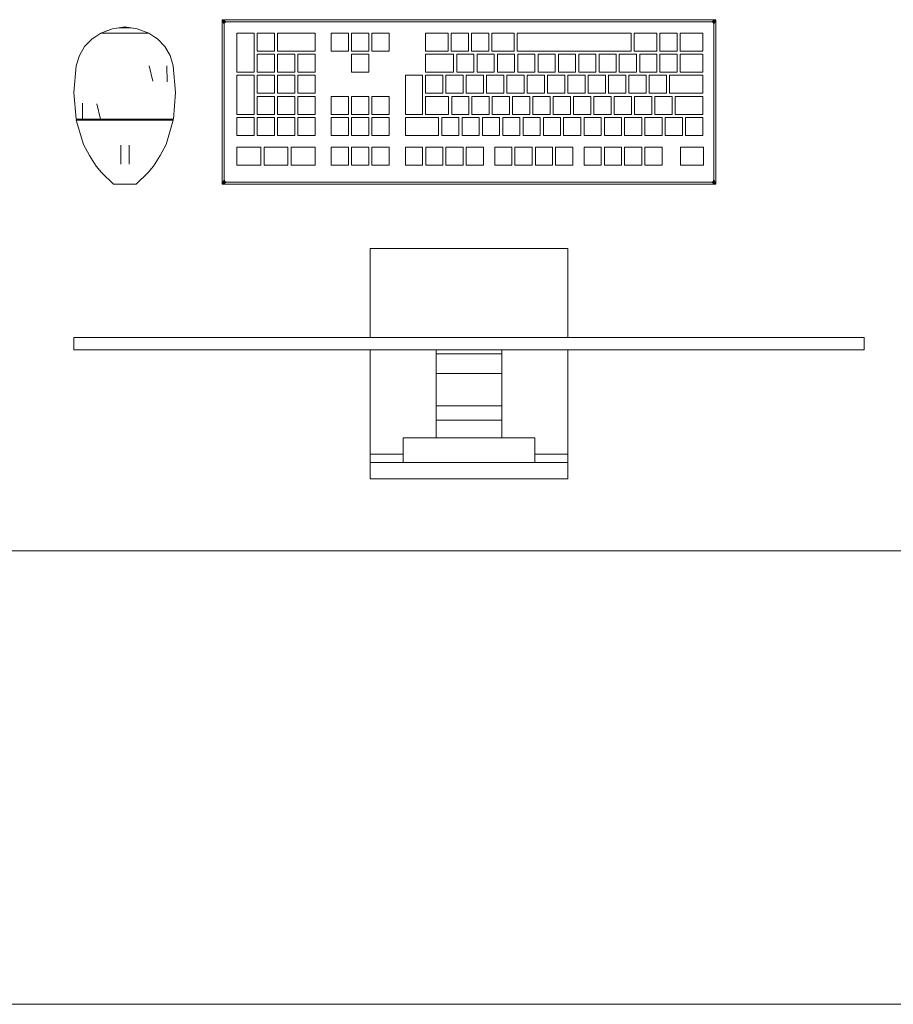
# Model space of a CAD drawing. Header units: millimetres. Extents: x 4480191 to 4481199, y -30324204 to -30323479.
# Tile 216 of 243: x 4480210.97 to 4480212.32, y -30323785.56 to -30323784.04. Entities that reach past the tile are written whole.
import ezdxf

# ---------------------------------------------------------------- set-up
doc = ezdxf.new("R2010")
doc.units = ezdxf.units.MM
doc.layers.add('IFC-Elemento construtivo genérico-Contorno', color=253, linetype='Continuous', lineweight=5)
doc.layers.add('IFC-Parede-Contorno', color=42, linetype='Continuous', lineweight=5)

msp = doc.modelspace()

# ---------------------------------------------------------------- linework, layer by layer
at = {"layer": 'IFC-Elemento construtivo genérico-Contorno', "color": 8, "lineweight": 5}
for p, q in [((4480211.2869, -30323784.0404), (4480211.2894, -30323784.0428)), ((4480211.2869, -30323784.0404), (4480212.0489, -30323784.0404)), ((4480211.2869, -30323784.2944), (4480211.2869, -30323784.0404)), ((4480211.2869, -30323784.0404), (4480211.2907, -30323784.0422)), ((4480211.2869, -30323784.0404), (4480211.2888, -30323784.0441)), ((4480211.2869, -30323784.0404), (4480211.2895, -30323784.0454)), ((4480211.2894, -30323784.0428), (4480211.291, -30323784.0445)), ((4480211.2907, -30323784.0422), (4480211.292, -30323784.0429)), ((4480211.292, -30323784.0429), (4480211.2933, -30323784.0435)), ((4480212.0426, -30323784.0435), (4480212.0452, -30323784.0422)), ((4480212.0426, -30323784.0435), (4480212.0439, -30323784.0429)), ((4480212.0439, -30323784.0429), (4480212.0489, -30323784.0404)), ((4480212.0448, -30323784.0445), (4480212.0465, -30323784.0428)), ((4480212.0452, -30323784.0422), (4480212.0489, -30323784.0404)), ((4480212.0458, -30323784.0467), (4480212.0489, -30323784.0404)), ((4480212.0465, -30323784.0428), (4480212.0489, -30323784.0404)), ((4480212.0471, -30323784.0441), (4480212.0489, -30323784.0404)), ((4480212.0489, -30323784.2944), (4480212.0489, -30323784.0404)), ((4480211.1, -30323784.0611), (4480211.1179, -30323784.0545)), ((4480211.1, -30323784.0611), (4480211.1089, -30323784.0578)), ((4480211.1089, -30323784.0578), (4480211.1179, -30323784.0545)), ((4480211.1179, -30323784.0545), (4480211.1368, -30323784.0513)), ((4480211.1179, -30323784.0545), (4480211.1275, -30323784.0529)), ((4480211.1275, -30323784.0529), (4480211.146, -30323784.0529)), ((4480211.1368, -30323784.0513), (4480211.1556, -30323784.0545)), ((4480211.146, -30323784.0529), (4480211.1556, -30323784.0545)), ((4480211.1556, -30323784.0545), (4480211.1736, -30323784.0611)), ((4480211.2888, -30323784.0441), (4480211.2901, -30323784.0467)), ((4480211.2895, -30323784.0454), (4480211.2901, -30323784.0467)), ((4480211.2901, -30323784.0467), (4480211.2907, -30323784.0452)), ((4480211.2901, -30323784.0467), (4480211.2905, -30323784.0459)), ((4480211.2901, -30323784.288), (4480211.2901, -30323784.0467)), ((4480211.2905, -30323784.0459), (4480211.2907, -30323784.0452)), ((4480211.2908, -30323784.0452), (4480211.291, -30323784.0445)), ((4480211.291, -30323784.0445), (4480211.2933, -30323784.0435)), ((4480211.291, -30323784.0445), (4480211.2925, -30323784.0439)), ((4480211.2925, -30323784.0439), (4480211.2929, -30323784.0437)), ((4480211.2929, -30323784.0437), (4480211.2933, -30323784.0435)), ((4480211.2933, -30323784.0435), (4480212.0426, -30323784.0435)), ((4480212.0426, -30323784.0435), (4480212.0441, -30323784.0442)), ((4480212.0426, -30323784.0435), (4480212.0434, -30323784.0439)), ((4480212.0426, -30323784.0435), (4480212.0448, -30323784.0445)), ((4480212.0434, -30323784.0439), (4480212.0441, -30323784.0442)), ((4480212.0441, -30323784.0442), (4480212.0448, -30323784.0445)), ((4480212.0448, -30323784.0445), (4480212.0458, -30323784.0467)), ((4480212.0448, -30323784.0445), (4480212.0456, -30323784.0463)), ((4480212.0456, -30323784.0463), (4480212.0458, -30323784.0467)), ((4480212.0458, -30323784.0467), (4480212.0461, -30323784.0461)), ((4480212.0458, -30323784.288), (4480212.0458, -30323784.0467)), ((4480212.0461, -30323784.0461), (4480212.0464, -30323784.0454)), ((4480212.0464, -30323784.0454), (4480212.0471, -30323784.0441)), ((4480211.0748, -30323784.0817), (4480211.0862, -30323784.0699)), ((4480211.0862, -30323784.0699), (4480211.0905, -30323784.0671)), ((4480211.0905, -30323784.0671), (4480211.1, -30323784.0611)), ((4480211.1, -30323784.0611), (4480211.1108, -30323784.0611)), ((4480211.1032, -30323784.0611), (4480211.1065, -30323784.0611)), ((4480211.1065, -30323784.0611), (4480211.1108, -30323784.0611)), ((4480211.1108, -30323784.0611), (4480211.1368, -30323784.0611)), ((4480211.1173, -30323784.0611), (4480211.1238, -30323784.0611)), ((4480211.1238, -30323784.0611), (4480211.1303, -30323784.0611)), ((4480211.1303, -30323784.0611), (4480211.1368, -30323784.0611)), ((4480211.1368, -30323784.0611), (4480211.1433, -30323784.0611)), ((4480211.1368, -30323784.0611), (4480211.1628, -30323784.0611)), ((4480211.1433, -30323784.0611), (4480211.1498, -30323784.0611)), ((4480211.1498, -30323784.0611), (4480211.1563, -30323784.0611)), ((4480211.1628, -30323784.0611), (4480211.1736, -30323784.0611)), ((4480211.1628, -30323784.0611), (4480211.1671, -30323784.0611)), ((4480211.1671, -30323784.0611), (4480211.1703, -30323784.0611)), ((4480211.1736, -30323784.0611), (4480211.1831, -30323784.0671)), ((4480211.1831, -30323784.0671), (4480211.1874, -30323784.0699)), ((4480211.1874, -30323784.0699), (4480211.1987, -30323784.0817)), ((4480211.3098, -30323784.1214), (4480211.3098, -30323784.061)), ((4480211.3098, -30323784.061), (4480211.3363, -30323784.061)), ((4480211.3363, -30323784.1214), (4480211.3363, -30323784.061)), ((4480211.3411, -30323784.0888), (4480211.3411, -30323784.061)), ((4480211.3411, -30323784.061), (4480211.3676, -30323784.061)), ((4480211.3676, -30323784.0888), (4480211.3676, -30323784.061)), ((4480211.3725, -30323784.0888), (4480211.3725, -30323784.061)), ((4480211.3725, -30323784.061), (4480211.4303, -30323784.061)), ((4480211.4303, -30323784.0888), (4480211.4303, -30323784.061)), ((4480211.4553, -30323784.061), (4480211.4819, -30323784.061)), ((4480211.4553, -30323784.0888), (4480211.4553, -30323784.061)), ((4480211.4819, -30323784.0888), (4480211.4819, -30323784.061)), ((4480211.4867, -30323784.061), (4480211.5132, -30323784.061)), ((4480211.4867, -30323784.0888), (4480211.4867, -30323784.061)), ((4480211.5132, -30323784.0888), (4480211.5132, -30323784.061)), ((4480211.518, -30323784.061), (4480211.5446, -30323784.061)), ((4480211.518, -30323784.0888), (4480211.518, -30323784.061)), ((4480211.5446, -30323784.0888), (4480211.5446, -30323784.061)), ((4480211.601, -30323784.0888), (4480211.601, -30323784.061)), ((4480211.601, -30323784.061), (4480211.6356, -30323784.061)), ((4480211.6356, -30323784.0888), (4480211.6356, -30323784.061)), ((4480211.6404, -30323784.0888), (4480211.6404, -30323784.061)), ((4480211.6404, -30323784.061), (4480211.6669, -30323784.061)), ((4480211.6669, -30323784.0888), (4480211.6669, -30323784.061)), ((4480211.6718, -30323784.0888), (4480211.6718, -30323784.061)), ((4480211.6718, -30323784.061), (4480211.6983, -30323784.061)), ((4480211.6983, -30323784.0888), (4480211.6983, -30323784.061)), ((4480211.7031, -30323784.0888), (4480211.7031, -30323784.061)), ((4480211.7031, -30323784.061), (4480211.7375, -30323784.061)), ((4480211.7375, -30323784.0888), (4480211.7375, -30323784.061)), ((4480211.7423, -30323784.0888), (4480211.7423, -30323784.061)), ((4480211.7423, -30323784.061), (4480211.9182, -30323784.061)), ((4480211.9182, -30323784.0888), (4480211.9182, -30323784.061)), ((4480211.923, -30323784.0888), (4480211.923, -30323784.061)), ((4480211.923, -30323784.061), (4480211.9578, -30323784.061)), ((4480211.9578, -30323784.0888), (4480211.9578, -30323784.061)), ((4480211.9626, -30323784.0888), (4480211.9626, -30323784.061)), ((4480211.9626, -30323784.061), (4480211.9891, -30323784.061)), ((4480211.9891, -30323784.0888), (4480211.9891, -30323784.061)), ((4480211.994, -30323784.0888), (4480211.994, -30323784.061)), ((4480211.994, -30323784.061), (4480212.0287, -30323784.061)), ((4480212.0287, -30323784.0888), (4480212.0287, -30323784.061)), ((4480211.0666, -30323784.0958), (4480211.0748, -30323784.0817)), ((4480211.1987, -30323784.0817), (4480211.207, -30323784.0958)), ((4480211.3411, -30323784.0888), (4480211.3676, -30323784.0888)), ((4480211.3725, -30323784.0888), (4480211.4303, -30323784.0888)), ((4480211.4553, -30323784.0888), (4480211.4819, -30323784.0888)), ((4480211.4867, -30323784.0888), (4480211.5132, -30323784.0888)), ((4480211.518, -30323784.0888), (4480211.5446, -30323784.0888)), ((4480211.601, -30323784.0888), (4480211.6356, -30323784.0888)), ((4480211.6404, -30323784.0888), (4480211.6669, -30323784.0888)), ((4480211.6718, -30323784.0888), (4480211.6983, -30323784.0888)), ((4480211.7031, -30323784.0888), (4480211.7375, -30323784.0888)), ((4480211.7423, -30323784.0888), (4480211.9182, -30323784.0888)), ((4480211.923, -30323784.0888), (4480211.9578, -30323784.0888)), ((4480211.9626, -30323784.0888), (4480211.9891, -30323784.0888)), ((4480211.994, -30323784.0888), (4480212.0287, -30323784.0888)), ((4480211.0619, -30323784.1114), (4480211.0666, -30323784.0958)), ((4480211.207, -30323784.0958), (4480211.2116, -30323784.1114)), ((4480211.3411, -30323784.1214), (4480211.3411, -30323784.0936)), ((4480211.3411, -30323784.0936), (4480211.3676, -30323784.0936)), ((4480211.3676, -30323784.1214), (4480211.3676, -30323784.0936)), ((4480211.3725, -30323784.1214), (4480211.3725, -30323784.0936)), ((4480211.3725, -30323784.0936), (4480211.399, -30323784.0936)), ((4480211.399, -30323784.1214), (4480211.399, -30323784.0936)), ((4480211.4038, -30323784.1214), (4480211.4038, -30323784.0936)), ((4480211.4038, -30323784.0936), (4480211.4303, -30323784.0936)), ((4480211.4303, -30323784.1214), (4480211.4303, -30323784.0936)), ((4480211.4867, -30323784.1214), (4480211.4867, -30323784.0936)), ((4480211.4867, -30323784.0936), (4480211.5132, -30323784.0936)), ((4480211.5132, -30323784.1214), (4480211.5132, -30323784.0936)), ((4480211.601, -30323784.1214), (4480211.601, -30323784.0936)), ((4480211.601, -30323784.0936), (4480211.6442, -30323784.0936)), ((4480211.6442, -30323784.1214), (4480211.6442, -30323784.0936)), ((4480211.6491, -30323784.1214), (4480211.6491, -30323784.0936)), ((4480211.6491, -30323784.0936), (4480211.6756, -30323784.0936)), ((4480211.6756, -30323784.1214), (4480211.6756, -30323784.0936)), ((4480211.6804, -30323784.1214), (4480211.6804, -30323784.0936)), ((4480211.6804, -30323784.0936), (4480211.7069, -30323784.0936)), ((4480211.7069, -30323784.1214), (4480211.7069, -30323784.0936)), ((4480211.7118, -30323784.1214), (4480211.7118, -30323784.0936)), ((4480211.7118, -30323784.0936), (4480211.7383, -30323784.0936)), ((4480211.7383, -30323784.1214), (4480211.7383, -30323784.0936)), ((4480211.7431, -30323784.1214), (4480211.7431, -30323784.0936)), ((4480211.7431, -30323784.0936), (4480211.7697, -30323784.0936)), ((4480211.7697, -30323784.1214), (4480211.7697, -30323784.0936)), ((4480211.7745, -30323784.1214), (4480211.7745, -30323784.0936)), ((4480211.7745, -30323784.0936), (4480211.801, -30323784.0936)), ((4480211.801, -30323784.1214), (4480211.801, -30323784.0936)), ((4480211.8058, -30323784.1214), (4480211.8058, -30323784.0936)), ((4480211.8058, -30323784.0936), (4480211.8324, -30323784.0936)), ((4480211.8324, -30323784.1214), (4480211.8324, -30323784.0936)), ((4480211.8372, -30323784.1214), (4480211.8372, -30323784.0936)), ((4480211.8372, -30323784.0936), (4480211.8637, -30323784.0936)), ((4480211.8637, -30323784.1214), (4480211.8637, -30323784.0936)), ((4480211.8686, -30323784.1214), (4480211.8686, -30323784.0936)), ((4480211.8686, -30323784.0936), (4480211.8951, -30323784.0936)), ((4480211.8951, -30323784.1214), (4480211.8951, -30323784.0936)), ((4480211.8999, -30323784.1214), (4480211.8999, -30323784.0936)), ((4480211.8999, -30323784.0936), (4480211.9264, -30323784.0936)), ((4480211.9264, -30323784.1214), (4480211.9264, -30323784.0936)), ((4480211.9313, -30323784.1214), (4480211.9313, -30323784.0936)), ((4480211.9313, -30323784.0936), (4480211.9578, -30323784.0936)), ((4480211.9578, -30323784.1214), (4480211.9578, -30323784.0936)), ((4480211.9626, -30323784.1214), (4480211.9626, -30323784.0936)), ((4480211.9626, -30323784.0936), (4480211.9891, -30323784.0936)), ((4480211.9891, -30323784.1214), (4480211.9891, -30323784.0936)), ((4480211.994, -30323784.1214), (4480211.994, -30323784.0936)), ((4480211.994, -30323784.0936), (4480212.0287, -30323784.0936)), ((4480212.0287, -30323784.1214), (4480212.0287, -30323784.0936)), ((4480211.0583, -30323784.1527), (4480211.0619, -30323784.1114)), ((4480211.1742, -30323784.1114), (4480211.1798, -30323784.1354)), ((4480211.2016, -30323784.1114), (4480211.202, -30323784.1364)), ((4480211.2116, -30323784.1114), (4480211.2152, -30323784.1527)), ((4480211.3098, -30323784.1214), (4480211.3363, -30323784.1214)), ((4480211.3098, -30323784.1865), (4480211.3098, -30323784.1262)), ((4480211.3098, -30323784.1262), (4480211.3363, -30323784.1262)), ((4480211.3363, -30323784.1865), (4480211.3363, -30323784.1262)), ((4480211.3411, -30323784.1214), (4480211.3676, -30323784.1214)), ((4480211.3411, -30323784.154), (4480211.3411, -30323784.1262)), ((4480211.3411, -30323784.1262), (4480211.3676, -30323784.1262)), ((4480211.3676, -30323784.154), (4480211.3676, -30323784.1262)), ((4480211.3725, -30323784.1214), (4480211.399, -30323784.1214)), ((4480211.3725, -30323784.154), (4480211.3725, -30323784.1262)), ((4480211.3725, -30323784.1262), (4480211.399, -30323784.1262)), ((4480211.399, -30323784.154), (4480211.399, -30323784.1262)), ((4480211.4038, -30323784.1214), (4480211.4303, -30323784.1214)), ((4480211.4038, -30323784.154), (4480211.4038, -30323784.1262)), ((4480211.4038, -30323784.1262), (4480211.4303, -30323784.1262)), ((4480211.4303, -30323784.154), (4480211.4303, -30323784.1262)), ((4480211.4867, -30323784.1214), (4480211.5132, -30323784.1214)), ((4480211.5697, -30323784.1865), (4480211.5697, -30323784.1262)), ((4480211.5697, -30323784.1262), (4480211.5962, -30323784.1262)), ((4480211.5962, -30323784.1865), (4480211.5962, -30323784.1262)), ((4480211.601, -30323784.1214), (4480211.6442, -30323784.1214)), ((4480211.601, -30323784.154), (4480211.601, -30323784.1262)), ((4480211.601, -30323784.1262), (4480211.6276, -30323784.1262)), ((4480211.6276, -30323784.154), (4480211.6276, -30323784.1262)), ((4480211.6324, -30323784.154), (4480211.6324, -30323784.1262)), ((4480211.6324, -30323784.1262), (4480211.6589, -30323784.1262)), ((4480211.6491, -30323784.1214), (4480211.6756, -30323784.1214)), ((4480211.6589, -30323784.154), (4480211.6589, -30323784.1262)), ((4480211.6638, -30323784.154), (4480211.6638, -30323784.1262)), ((4480211.6638, -30323784.1262), (4480211.6903, -30323784.1262)), ((4480211.6804, -30323784.1214), (4480211.7069, -30323784.1214)), ((4480211.6903, -30323784.154), (4480211.6903, -30323784.1262)), ((4480211.6951, -30323784.154), (4480211.6951, -30323784.1262)), ((4480211.6951, -30323784.1262), (4480211.7216, -30323784.1262)), ((4480211.7118, -30323784.1214), (4480211.7383, -30323784.1214)), ((4480211.7216, -30323784.154), (4480211.7216, -30323784.1262)), ((4480211.7265, -30323784.154), (4480211.7265, -30323784.1262)), ((4480211.7265, -30323784.1262), (4480211.753, -30323784.1262)), ((4480211.7431, -30323784.1214), (4480211.7697, -30323784.1214)), ((4480211.753, -30323784.154), (4480211.753, -30323784.1262)), ((4480211.7578, -30323784.154), (4480211.7578, -30323784.1262)), ((4480211.7578, -30323784.1262), (4480211.7843, -30323784.1262)), ((4480211.7745, -30323784.1214), (4480211.801, -30323784.1214)), ((4480211.7843, -30323784.154), (4480211.7843, -30323784.1262)), ((4480211.7892, -30323784.154), (4480211.7892, -30323784.1262)), ((4480211.7892, -30323784.1262), (4480211.8157, -30323784.1262)), ((4480211.8058, -30323784.1214), (4480211.8324, -30323784.1214)), ((4480211.8157, -30323784.154), (4480211.8157, -30323784.1262)), ((4480211.8205, -30323784.154), (4480211.8205, -30323784.1262)), ((4480211.8205, -30323784.1262), (4480211.847, -30323784.1262)), ((4480211.8372, -30323784.1214), (4480211.8637, -30323784.1214)), ((4480211.847, -30323784.154), (4480211.847, -30323784.1262)), ((4480211.8519, -30323784.154), (4480211.8519, -30323784.1262)), ((4480211.8519, -30323784.1262), (4480211.8784, -30323784.1262)), ((4480211.8686, -30323784.1214), (4480211.8951, -30323784.1214)), ((4480211.8784, -30323784.154), (4480211.8784, -30323784.1262)), ((4480211.8832, -30323784.154), (4480211.8832, -30323784.1262)), ((4480211.8832, -30323784.1262), (4480211.9098, -30323784.1262)), ((4480211.8999, -30323784.1214), (4480211.9264, -30323784.1214)), ((4480211.9098, -30323784.154), (4480211.9098, -30323784.1262)), ((4480211.9146, -30323784.154), (4480211.9146, -30323784.1262)), ((4480211.9146, -30323784.1262), (4480211.9411, -30323784.1262)), ((4480211.9313, -30323784.1214), (4480211.9578, -30323784.1214)), ((4480211.9411, -30323784.154), (4480211.9411, -30323784.1262)), ((4480211.9459, -30323784.154), (4480211.9459, -30323784.1262)), ((4480211.9459, -30323784.1262), (4480211.9725, -30323784.1262)), ((4480211.9626, -30323784.1214), (4480211.9891, -30323784.1214)), ((4480211.9725, -30323784.154), (4480211.9725, -30323784.1262)), ((4480211.9773, -30323784.154), (4480211.9773, -30323784.1262)), ((4480211.9773, -30323784.1262), (4480212.0287, -30323784.1262)), ((4480211.994, -30323784.1214), (4480212.0287, -30323784.1214)), ((4480212.0287, -30323784.154), (4480212.0287, -30323784.1262)), ((4480211.0583, -30323784.1527), (4480211.0617, -30323784.1941)), ((4480211.2119, -30323784.1941), (4480211.2152, -30323784.1527)), ((4480211.3411, -30323784.154), (4480211.3676, -30323784.154)), ((4480211.3411, -30323784.1865), (4480211.3411, -30323784.1588)), ((4480211.3411, -30323784.1588), (4480211.3676, -30323784.1588)), ((4480211.3676, -30323784.1865), (4480211.3676, -30323784.1588)), ((4480211.3725, -30323784.154), (4480211.399, -30323784.154)), ((4480211.3725, -30323784.1865), (4480211.3725, -30323784.1588)), ((4480211.3725, -30323784.1588), (4480211.399, -30323784.1588)), ((4480211.399, -30323784.1865), (4480211.399, -30323784.1588)), ((4480211.4038, -30323784.154), (4480211.4303, -30323784.154)), ((4480211.4038, -30323784.1865), (4480211.4038, -30323784.1588)), ((4480211.4038, -30323784.1588), (4480211.4303, -30323784.1588)), ((4480211.4303, -30323784.1865), (4480211.4303, -30323784.1588)), ((4480211.4553, -30323784.1588), (4480211.4819, -30323784.1588)), ((4480211.4553, -30323784.1865), (4480211.4553, -30323784.1588)), ((4480211.4819, -30323784.1865), (4480211.4819, -30323784.1588)), ((4480211.4867, -30323784.1588), (4480211.5132, -30323784.1588)), ((4480211.4867, -30323784.1865), (4480211.4867, -30323784.1588)), ((4480211.5132, -30323784.1865), (4480211.5132, -30323784.1588)), ((4480211.518, -30323784.1588), (4480211.5446, -30323784.1588)), ((4480211.518, -30323784.1865), (4480211.518, -30323784.1588)), ((4480211.5446, -30323784.1865), (4480211.5446, -30323784.1588)), ((4480211.601, -30323784.154), (4480211.6276, -30323784.154)), ((4480211.601, -30323784.1865), (4480211.601, -30323784.1588)), ((4480211.601, -30323784.1588), (4480211.6363, -30323784.1588)), ((4480211.6324, -30323784.154), (4480211.6589, -30323784.154)), ((4480211.6363, -30323784.1865), (4480211.6363, -30323784.1588)), ((4480211.6412, -30323784.1865), (4480211.6412, -30323784.1588)), ((4480211.6412, -30323784.1588), (4480211.6677, -30323784.1588)), ((4480211.6638, -30323784.154), (4480211.6903, -30323784.154)), ((4480211.6677, -30323784.1865), (4480211.6677, -30323784.1588)), ((4480211.6725, -30323784.1865), (4480211.6725, -30323784.1588)), ((4480211.6725, -30323784.1588), (4480211.699, -30323784.1588)), ((4480211.6951, -30323784.154), (4480211.7216, -30323784.154)), ((4480211.699, -30323784.1865), (4480211.699, -30323784.1588)), ((4480211.7039, -30323784.1865), (4480211.7039, -30323784.1588)), ((4480211.7039, -30323784.1588), (4480211.7304, -30323784.1588)), ((4480211.7265, -30323784.154), (4480211.753, -30323784.154)), ((4480211.7304, -30323784.1865), (4480211.7304, -30323784.1588)), ((4480211.7352, -30323784.1865), (4480211.7352, -30323784.1588)), ((4480211.7352, -30323784.1588), (4480211.7618, -30323784.1588)), ((4480211.7578, -30323784.154), (4480211.7843, -30323784.154)), ((4480211.7618, -30323784.1865), (4480211.7618, -30323784.1588)), ((4480211.7666, -30323784.1865), (4480211.7666, -30323784.1588)), ((4480211.7666, -30323784.1588), (4480211.7931, -30323784.1588)), ((4480211.7892, -30323784.154), (4480211.8157, -30323784.154)), ((4480211.7931, -30323784.1865), (4480211.7931, -30323784.1588)), ((4480211.7979, -30323784.1865), (4480211.7979, -30323784.1588)), ((4480211.7979, -30323784.1588), (4480211.8245, -30323784.1588)), ((4480211.8205, -30323784.154), (4480211.847, -30323784.154)), ((4480211.8245, -30323784.1865), (4480211.8245, -30323784.1588)), ((4480211.8293, -30323784.1865), (4480211.8293, -30323784.1588)), ((4480211.8293, -30323784.1588), (4480211.8558, -30323784.1588)), ((4480211.8519, -30323784.154), (4480211.8784, -30323784.154)), ((4480211.8558, -30323784.1865), (4480211.8558, -30323784.1588)), ((4480211.8606, -30323784.1865), (4480211.8606, -30323784.1588)), ((4480211.8606, -30323784.1588), (4480211.8872, -30323784.1588)), ((4480211.8832, -30323784.154), (4480211.9098, -30323784.154)), ((4480211.8872, -30323784.1865), (4480211.8872, -30323784.1588)), ((4480211.892, -30323784.1865), (4480211.892, -30323784.1588)), ((4480211.892, -30323784.1588), (4480211.9185, -30323784.1588)), ((4480211.9146, -30323784.154), (4480211.9411, -30323784.154)), ((4480211.9185, -30323784.1865), (4480211.9185, -30323784.1588)), ((4480211.9234, -30323784.1865), (4480211.9234, -30323784.1588)), ((4480211.9234, -30323784.1588), (4480211.9499, -30323784.1588)), ((4480211.9459, -30323784.154), (4480211.9725, -30323784.154)), ((4480211.9499, -30323784.1865), (4480211.9499, -30323784.1588)), ((4480211.9547, -30323784.1865), (4480211.9547, -30323784.1588)), ((4480211.9547, -30323784.1588), (4480211.9812, -30323784.1588)), ((4480211.9773, -30323784.154), (4480212.0287, -30323784.154)), ((4480211.9812, -30323784.1865), (4480211.9812, -30323784.1588)), ((4480211.9861, -30323784.1865), (4480211.9861, -30323784.1588)), ((4480211.9861, -30323784.1588), (4480212.0287, -30323784.1588)), ((4480212.0287, -30323784.1865), (4480212.0287, -30323784.1588)), ((4480211.0715, -30323784.1691), (4480211.0717, -30323784.1941)), ((4480211.0937, -30323784.17), (4480211.0992, -30323784.1941)), ((4480211.0617, -30323784.1941), (4480211.0667, -30323784.1941)), ((4480211.0636, -30323784.1957), (4480211.0636, -30323784.1941)), ((4480211.0667, -30323784.1941), (4480211.0717, -30323784.1941)), ((4480211.0717, -30323784.1941), (4480211.0855, -30323784.1941)), ((4480211.0734, -30323784.1957), (4480211.0734, -30323784.1941)), ((4480211.0855, -30323784.1941), (4480211.0992, -30323784.1941)), ((4480211.0992, -30323784.1941), (4480211.118, -30323784.1941)), ((4480211.118, -30323784.1941), (4480211.1368, -30323784.1941)), ((4480211.1368, -30323784.1957), (4480211.1368, -30323784.1941)), ((4480211.1368, -30323784.1941), (4480211.1556, -30323784.1941)), ((4480211.1556, -30323784.1941), (4480211.1744, -30323784.1941)), ((4480211.1744, -30323784.1941), (4480211.1881, -30323784.1941)), ((4480211.1881, -30323784.1941), (4480211.2019, -30323784.1941)), ((4480211.2019, -30323784.1941), (4480211.2069, -30323784.1941)), ((4480211.2069, -30323784.1941), (4480211.2119, -30323784.1941)), ((4480211.21, -30323784.1957), (4480211.21, -30323784.1941)), ((4480211.3098, -30323784.1865), (4480211.3363, -30323784.1865)), ((4480211.3098, -30323784.1914), (4480211.3363, -30323784.1914)), ((4480211.3098, -30323784.2191), (4480211.3098, -30323784.1914)), ((4480211.3363, -30323784.2191), (4480211.3363, -30323784.1914)), ((4480211.3411, -30323784.1865), (4480211.3676, -30323784.1865)), ((4480211.3411, -30323784.2191), (4480211.3411, -30323784.1914)), ((4480211.3411, -30323784.1914), (4480211.3676, -30323784.1914)), ((4480211.3676, -30323784.2191), (4480211.3676, -30323784.1914)), ((4480211.3725, -30323784.1865), (4480211.399, -30323784.1865)), ((4480211.3725, -30323784.2191), (4480211.3725, -30323784.1914)), ((4480211.3725, -30323784.1914), (4480211.399, -30323784.1914)), ((4480211.399, -30323784.2191), (4480211.399, -30323784.1914)), ((4480211.4038, -30323784.1865), (4480211.4303, -30323784.1865)), ((4480211.4038, -30323784.2191), (4480211.4038, -30323784.1914)), ((4480211.4038, -30323784.1914), (4480211.4303, -30323784.1914)), ((4480211.4303, -30323784.2191), (4480211.4303, -30323784.1914)), ((4480211.4553, -30323784.1865), (4480211.4819, -30323784.1865)), ((4480211.4553, -30323784.2191), (4480211.4553, -30323784.1914)), ((4480211.4553, -30323784.1914), (4480211.4819, -30323784.1914)), ((4480211.4819, -30323784.2191), (4480211.4819, -30323784.1914)), ((4480211.4867, -30323784.1865), (4480211.5132, -30323784.1865)), ((4480211.4867, -30323784.2191), (4480211.4867, -30323784.1914)), ((4480211.4867, -30323784.1914), (4480211.5132, -30323784.1914)), ((4480211.5132, -30323784.2191), (4480211.5132, -30323784.1914)), ((4480211.518, -30323784.1865), (4480211.5446, -30323784.1865)), ((4480211.518, -30323784.2191), (4480211.518, -30323784.1914)), ((4480211.518, -30323784.1914), (4480211.5446, -30323784.1914)), ((4480211.5446, -30323784.2191), (4480211.5446, -30323784.1914)), ((4480211.5697, -30323784.1865), (4480211.5962, -30323784.1865)), ((4480211.5697, -30323784.2191), (4480211.5697, -30323784.1914)), ((4480211.5697, -30323784.1914), (4480211.6211, -30323784.1914)), ((4480211.601, -30323784.1865), (4480211.6363, -30323784.1865)), ((4480211.6211, -30323784.2191), (4480211.6211, -30323784.1914)), ((4480211.6259, -30323784.2191), (4480211.6259, -30323784.1914)), ((4480211.6259, -30323784.1914), (4480211.6524, -30323784.1914)), ((4480211.6412, -30323784.1865), (4480211.6677, -30323784.1865)), ((4480211.6524, -30323784.2191), (4480211.6524, -30323784.1914)), ((4480211.6573, -30323784.2191), (4480211.6573, -30323784.1914)), ((4480211.6573, -30323784.1914), (4480211.6838, -30323784.1914)), ((4480211.6725, -30323784.1865), (4480211.699, -30323784.1865)), ((4480211.6838, -30323784.2191), (4480211.6838, -30323784.1914)), ((4480211.6886, -30323784.2191), (4480211.6886, -30323784.1914)), ((4480211.6886, -30323784.1914), (4480211.7151, -30323784.1914)), ((4480211.7039, -30323784.1865), (4480211.7304, -30323784.1865)), ((4480211.7151, -30323784.2191), (4480211.7151, -30323784.1914)), ((4480211.72, -30323784.2191), (4480211.72, -30323784.1914)), ((4480211.72, -30323784.1914), (4480211.7465, -30323784.1914)), ((4480211.7352, -30323784.1865), (4480211.7618, -30323784.1865)), ((4480211.7465, -30323784.2191), (4480211.7465, -30323784.1914)), ((4480211.7513, -30323784.2191), (4480211.7513, -30323784.1914)), ((4480211.7513, -30323784.1914), (4480211.7779, -30323784.1914)), ((4480211.7666, -30323784.1865), (4480211.7931, -30323784.1865)), ((4480211.7779, -30323784.2191), (4480211.7779, -30323784.1914)), ((4480211.7827, -30323784.2191), (4480211.7827, -30323784.1914)), ((4480211.7827, -30323784.1914), (4480211.8092, -30323784.1914)), ((4480211.7979, -30323784.1865), (4480211.8245, -30323784.1865)), ((4480211.8092, -30323784.2191), (4480211.8092, -30323784.1914)), ((4480211.814, -30323784.2191), (4480211.814, -30323784.1914)), ((4480211.814, -30323784.1914), (4480211.8406, -30323784.1914)), ((4480211.8293, -30323784.1865), (4480211.8558, -30323784.1865)), ((4480211.8406, -30323784.2191), (4480211.8406, -30323784.1914)), ((4480211.8454, -30323784.2191), (4480211.8454, -30323784.1914)), ((4480211.8454, -30323784.1914), (4480211.8719, -30323784.1914)), ((4480211.8606, -30323784.1865), (4480211.8872, -30323784.1865)), ((4480211.8719, -30323784.2191), (4480211.8719, -30323784.1914)), ((4480211.8768, -30323784.2191), (4480211.8768, -30323784.1914)), ((4480211.8768, -30323784.1914), (4480211.9033, -30323784.1914)), ((4480211.892, -30323784.1865), (4480211.9185, -30323784.1865)), ((4480211.9033, -30323784.2191), (4480211.9033, -30323784.1914)), ((4480211.9081, -30323784.2191), (4480211.9081, -30323784.1914)), ((4480211.9081, -30323784.1914), (4480211.9346, -30323784.1914)), ((4480211.9234, -30323784.1865), (4480211.9499, -30323784.1865)), ((4480211.9346, -30323784.2191), (4480211.9346, -30323784.1914)), ((4480211.9395, -30323784.2191), (4480211.9395, -30323784.1914)), ((4480211.9395, -30323784.1914), (4480211.966, -30323784.1914)), ((4480211.9547, -30323784.1865), (4480211.9812, -30323784.1865)), ((4480211.966, -30323784.2191), (4480211.966, -30323784.1914)), ((4480211.9708, -30323784.2191), (4480211.9708, -30323784.1914)), ((4480211.9708, -30323784.1914), (4480211.9973, -30323784.1914)), ((4480211.9861, -30323784.1865), (4480212.0287, -30323784.1865)), ((4480211.9973, -30323784.2191), (4480211.9973, -30323784.1914)), ((4480212.0022, -30323784.2191), (4480212.0022, -30323784.1914)), ((4480212.0022, -30323784.1914), (4480212.0287, -30323784.1914)), ((4480212.0287, -30323784.2191), (4480212.0287, -30323784.1914)), ((4480211.0619, -30323784.1957), (4480211.073, -30323784.2329)), ((4480211.0619, -30323784.1957), (4480211.0669, -30323784.1957)), ((4480211.0636, -30323784.1957), (4480211.0685, -30323784.1957)), ((4480211.0669, -30323784.1957), (4480211.072, -30323784.1957)), ((4480211.0685, -30323784.1957), (4480211.0734, -30323784.1957)), ((4480211.072, -30323784.1957), (4480211.0857, -30323784.1957)), ((4480211.0734, -30323784.1957), (4480211.0935, -30323784.1957)), ((4480211.0857, -30323784.1957), (4480211.0994, -30323784.1957)), ((4480211.0935, -30323784.1957), (4480211.1002, -30323784.1957)), ((4480211.0994, -30323784.1957), (4480211.1181, -30323784.1957)), ((4480211.1002, -30323784.1957), (4480211.1276, -30323784.1957)), ((4480211.1181, -30323784.1957), (4480211.1368, -30323784.1957)), ((4480211.1276, -30323784.1957), (4480211.1368, -30323784.1957)), ((4480211.1368, -30323784.1957), (4480211.1555, -30323784.1957)), ((4480211.1368, -30323784.1957), (4480211.1734, -30323784.1957)), ((4480211.1555, -30323784.1957), (4480211.1742, -30323784.1957)), ((4480211.1734, -30323784.1957), (4480211.2002, -30323784.1957)), ((4480211.1742, -30323784.1957), (4480211.1879, -30323784.1957)), ((4480211.1879, -30323784.1957), (4480211.2016, -30323784.1957)), ((4480211.2002, -30323784.1957), (4480211.2083, -30323784.1957)), ((4480211.2006, -30323784.2329), (4480211.2116, -30323784.1957)), ((4480211.2016, -30323784.1957), (4480211.2066, -30323784.1957)), ((4480211.2066, -30323784.1957), (4480211.2116, -30323784.1957)), ((4480211.3098, -30323784.2191), (4480211.3363, -30323784.2191)), ((4480211.3411, -30323784.2191), (4480211.3676, -30323784.2191)), ((4480211.3725, -30323784.2191), (4480211.399, -30323784.2191)), ((4480211.4038, -30323784.2191), (4480211.4303, -30323784.2191)), ((4480211.4553, -30323784.2191), (4480211.4819, -30323784.2191)), ((4480211.4867, -30323784.2191), (4480211.5132, -30323784.2191)), ((4480211.518, -30323784.2191), (4480211.5446, -30323784.2191)), ((4480211.5697, -30323784.2191), (4480211.6211, -30323784.2191)), ((4480211.6259, -30323784.2191), (4480211.6524, -30323784.2191)), ((4480211.6573, -30323784.2191), (4480211.6838, -30323784.2191)), ((4480211.6886, -30323784.2191), (4480211.7151, -30323784.2191)), ((4480211.72, -30323784.2191), (4480211.7465, -30323784.2191)), ((4480211.7513, -30323784.2191), (4480211.7779, -30323784.2191)), ((4480211.7827, -30323784.2191), (4480211.8092, -30323784.2191)), ((4480211.814, -30323784.2191), (4480211.8406, -30323784.2191)), ((4480211.8454, -30323784.2191), (4480211.8719, -30323784.2191)), ((4480211.8768, -30323784.2191), (4480211.9033, -30323784.2191)), ((4480211.9081, -30323784.2191), (4480211.9346, -30323784.2191)), ((4480211.9395, -30323784.2191), (4480211.966, -30323784.2191)), ((4480211.9708, -30323784.2191), (4480211.9973, -30323784.2191)), ((4480212.0022, -30323784.2191), (4480212.0287, -30323784.2191)), ((4480211.073, -30323784.2329), (4480211.0825, -30323784.2502)), ((4480211.1308, -30323784.2385), (4480211.1308, -30323784.2338)), ((4480211.1308, -30323784.2436), (4480211.1308, -30323784.2385)), ((4480211.1435, -30323784.2385), (4480211.1435, -30323784.2338)), ((4480211.1435, -30323784.2436), (4480211.1435, -30323784.2385)), ((4480211.1911, -30323784.2502), (4480211.2006, -30323784.2329)), ((4480211.3098, -30323784.2373), (4480211.3465, -30323784.2373)), ((4480211.3098, -30323784.2651), (4480211.3098, -30323784.2373)), ((4480211.3465, -30323784.2651), (4480211.3465, -30323784.2373)), ((4480211.3517, -30323784.2373), (4480211.3884, -30323784.2373)), ((4480211.3517, -30323784.2651), (4480211.3517, -30323784.2373)), ((4480211.3884, -30323784.2651), (4480211.3884, -30323784.2373)), ((4480211.3936, -30323784.2651), (4480211.3936, -30323784.2373)), ((4480211.3936, -30323784.2373), (4480211.4303, -30323784.2373)), ((4480211.4303, -30323784.2651), (4480211.4303, -30323784.2373)), ((4480211.4553, -30323784.2651), (4480211.4553, -30323784.2373)), ((4480211.4553, -30323784.2373), (4480211.4819, -30323784.2373)), ((4480211.4819, -30323784.2651), (4480211.4819, -30323784.2373)), ((4480211.4867, -30323784.2651), (4480211.4867, -30323784.2373)), ((4480211.4867, -30323784.2373), (4480211.5132, -30323784.2373)), ((4480211.5132, -30323784.2651), (4480211.5132, -30323784.2373)), ((4480211.518, -30323784.2651), (4480211.518, -30323784.2373)), ((4480211.518, -30323784.2373), (4480211.5446, -30323784.2373)), ((4480211.5446, -30323784.2651), (4480211.5446, -30323784.2373)), ((4480211.5697, -30323784.2651), (4480211.5697, -30323784.2373)), ((4480211.5697, -30323784.2373), (4480211.5963, -30323784.2373)), ((4480211.5963, -30323784.2651), (4480211.5963, -30323784.2373)), ((4480211.6011, -30323784.2651), (4480211.6011, -30323784.2373)), ((4480211.6011, -30323784.2373), (4480211.6276, -30323784.2373)), ((4480211.6276, -30323784.2651), (4480211.6276, -30323784.2373)), ((4480211.6324, -30323784.2651), (4480211.6324, -30323784.2373)), ((4480211.6324, -30323784.2373), (4480211.659, -30323784.2373)), ((4480211.659, -30323784.2651), (4480211.659, -30323784.2373)), ((4480211.6638, -30323784.2651), (4480211.6638, -30323784.2373)), ((4480211.6638, -30323784.2373), (4480211.6903, -30323784.2373)), ((4480211.6903, -30323784.2651), (4480211.6903, -30323784.2373)), ((4480211.7076, -30323784.2651), (4480211.7076, -30323784.2373)), ((4480211.7076, -30323784.2373), (4480211.7341, -30323784.2373)), ((4480211.7341, -30323784.2651), (4480211.7341, -30323784.2373)), ((4480211.7389, -30323784.2651), (4480211.7389, -30323784.2373)), ((4480211.7389, -30323784.2373), (4480211.7654, -30323784.2373)), ((4480211.7654, -30323784.2651), (4480211.7654, -30323784.2373)), ((4480211.7703, -30323784.2651), (4480211.7703, -30323784.2373)), ((4480211.7703, -30323784.2373), (4480211.7968, -30323784.2373)), ((4480211.7968, -30323784.2651), (4480211.7968, -30323784.2373)), ((4480211.8016, -30323784.2651), (4480211.8016, -30323784.2373)), ((4480211.8016, -30323784.2373), (4480211.8282, -30323784.2373)), ((4480211.8282, -30323784.2651), (4480211.8282, -30323784.2373)), ((4480211.8454, -30323784.2651), (4480211.8454, -30323784.2373)), ((4480211.8454, -30323784.2373), (4480211.8719, -30323784.2373)), ((4480211.8719, -30323784.2651), (4480211.8719, -30323784.2373)), ((4480211.8768, -30323784.2651), (4480211.8768, -30323784.2373)), ((4480211.8768, -30323784.2373), (4480211.9033, -30323784.2373)), ((4480211.9033, -30323784.2651), (4480211.9033, -30323784.2373)), ((4480211.9081, -30323784.2651), (4480211.9081, -30323784.2373)), ((4480211.9081, -30323784.2373), (4480211.9346, -30323784.2373)), ((4480211.9346, -30323784.2651), (4480211.9346, -30323784.2373)), ((4480211.9395, -30323784.2651), (4480211.9395, -30323784.2373)), ((4480211.9395, -30323784.2373), (4480211.966, -30323784.2373)), ((4480211.966, -30323784.2651), (4480211.966, -30323784.2373)), ((4480211.9943, -30323784.2651), (4480211.9943, -30323784.2373)), ((4480211.9943, -30323784.2373), (4480212.0296, -30323784.2373)), ((4480212.0296, -30323784.2651), (4480212.0296, -30323784.2373)), ((4480211.0825, -30323784.2502), (4480211.0925, -30323784.2664)), ((4480211.1308, -30323784.2487), (4480211.1308, -30323784.2436)), ((4480211.1308, -30323784.2534), (4480211.1308, -30323784.2487)), ((4480211.1308, -30323784.2575), (4480211.1308, -30323784.2534)), ((4480211.1435, -30323784.2487), (4480211.1435, -30323784.2436)), ((4480211.1435, -30323784.2534), (4480211.1435, -30323784.2487)), ((4480211.1435, -30323784.2575), (4480211.1435, -30323784.2534)), ((4480211.181, -30323784.2664), (4480211.1911, -30323784.2502)), ((4480211.0925, -30323784.2664), (4480211.101, -30323784.276)), ((4480211.1308, -30323784.2606), (4480211.1308, -30323784.2575)), ((4480211.1308, -30323784.2626), (4480211.1308, -30323784.2606)), ((4480211.1308, -30323784.2633), (4480211.1308, -30323784.2626)), ((4480211.1435, -30323784.2606), (4480211.1435, -30323784.2575)), ((4480211.1435, -30323784.2626), (4480211.1435, -30323784.2606)), ((4480211.1435, -30323784.2633), (4480211.1435, -30323784.2626)), ((4480211.1726, -30323784.276), (4480211.181, -30323784.2664)), ((4480211.3098, -30323784.2651), (4480211.3465, -30323784.2651)), ((4480211.3517, -30323784.2651), (4480211.3884, -30323784.2651)), ((4480211.3936, -30323784.2651), (4480211.4303, -30323784.2651)), ((4480211.4553, -30323784.2651), (4480211.4819, -30323784.2651)), ((4480211.4867, -30323784.2651), (4480211.5132, -30323784.2651)), ((4480211.518, -30323784.2651), (4480211.5446, -30323784.2651)), ((4480211.5697, -30323784.2651), (4480211.5963, -30323784.2651)), ((4480211.6011, -30323784.2651), (4480211.6276, -30323784.2651)), ((4480211.6324, -30323784.2651), (4480211.659, -30323784.2651)), ((4480211.6638, -30323784.2651), (4480211.6903, -30323784.2651)), ((4480211.7076, -30323784.2651), (4480211.7341, -30323784.2651)), ((4480211.7389, -30323784.2651), (4480211.7654, -30323784.2651)), ((4480211.7703, -30323784.2651), (4480211.7968, -30323784.2651)), ((4480211.8016, -30323784.2651), (4480211.8282, -30323784.2651)), ((4480211.8454, -30323784.2651), (4480211.8719, -30323784.2651)), ((4480211.8768, -30323784.2651), (4480211.9033, -30323784.2651)), ((4480211.9081, -30323784.2651), (4480211.9346, -30323784.2651)), ((4480211.9395, -30323784.2651), (4480211.966, -30323784.2651)), ((4480211.9943, -30323784.2651), (4480212.0296, -30323784.2651)), ((4480211.101, -30323784.276), (4480211.1195, -30323784.2944)), ((4480211.1541, -30323784.2944), (4480211.1726, -30323784.276)), ((4480211.1195, -30323784.2944), (4480211.1219, -30323784.2944)), ((4480211.1219, -30323784.2944), (4480211.1243, -30323784.2944)), ((4480211.1243, -30323784.2944), (4480211.1262, -30323784.2944)), ((4480211.1262, -30323784.2944), (4480211.1281, -30323784.2944)), ((4480211.1281, -30323784.2944), (4480211.1325, -30323784.2944)), ((4480211.1325, -30323784.2944), (4480211.1368, -30323784.2944)), ((4480211.1368, -30323784.2944), (4480211.1411, -30323784.2944)), ((4480211.1411, -30323784.2944), (4480211.1455, -30323784.2944)), ((4480211.1455, -30323784.2944), (4480211.1474, -30323784.2944)), ((4480211.1474, -30323784.2944), (4480211.1493, -30323784.2944)), ((4480211.1493, -30323784.2944), (4480211.1517, -30323784.2944)), ((4480211.1517, -30323784.2944), (4480211.1541, -30323784.2944)), ((4480211.2869, -30323784.2944), (4480211.2901, -30323784.288)), ((4480211.2869, -30323784.2944), (4480211.2888, -30323784.2906)), ((4480211.2869, -30323784.2944), (4480211.2933, -30323784.2912)), ((4480211.2869, -30323784.2944), (4480211.292, -30323784.2918)), ((4480211.2869, -30323784.2944), (4480211.2894, -30323784.2919)), ((4480211.2869, -30323784.2944), (4480211.2907, -30323784.2925)), ((4480211.2869, -30323784.2944), (4480212.0489, -30323784.2944)), ((4480211.2888, -30323784.2906), (4480211.2898, -30323784.2887)), ((4480211.2888, -30323784.2906), (4480211.2895, -30323784.2893)), ((4480211.2894, -30323784.2919), (4480211.291, -30323784.2903)), ((4480211.2895, -30323784.2893), (4480211.2901, -30323784.288)), ((4480211.2898, -30323784.2887), (4480211.2901, -30323784.288)), ((4480211.2901, -30323784.288), (4480211.291, -30323784.2903)), ((4480211.2901, -30323784.288), (4480211.2905, -30323784.2888)), ((4480211.2905, -30323784.2888), (4480211.291, -30323784.2903)), ((4480211.2907, -30323784.2925), (4480211.2933, -30323784.2912)), ((4480211.2907, -30323784.2925), (4480211.292, -30323784.2918)), ((4480211.291, -30323784.2903), (4480211.2933, -30323784.2912)), ((4480211.291, -30323784.2903), (4480211.2918, -30323784.2906)), ((4480211.2918, -30323784.2906), (4480211.2933, -30323784.2912)), ((4480211.2918, -30323784.2906), (4480211.2925, -30323784.2908)), ((4480211.292, -30323784.2918), (4480211.2933, -30323784.2912)), ((4480211.2925, -30323784.2908), (4480211.2933, -30323784.2912)), ((4480211.2933, -30323784.2912), (4480212.0426, -30323784.2912)), ((4480212.0426, -30323784.2912), (4480212.0448, -30323784.2903)), ((4480212.0426, -30323784.2912), (4480212.043, -30323784.291)), ((4480212.0426, -30323784.2912), (4480212.0489, -30323784.2944)), ((4480212.0426, -30323784.2912), (4480212.0439, -30323784.2918)), ((4480212.0426, -30323784.2912), (4480212.0452, -30323784.2925)), ((4480212.043, -30323784.291), (4480212.0448, -30323784.2903)), ((4480212.0438, -30323784.2918), (4480212.0439, -30323784.2918)), ((4480212.0439, -30323784.2918), (4480212.0452, -30323784.2925)), ((4480212.0448, -30323784.2903), (4480212.0451, -30323784.2896)), ((4480212.0448, -30323784.2903), (4480212.0465, -30323784.2919)), ((4480212.0451, -30323784.2896), (4480212.0458, -30323784.288)), ((4480212.0451, -30323784.2896), (4480212.0454, -30323784.2888)), ((4480212.0452, -30323784.2925), (4480212.0489, -30323784.2944)), ((4480212.0454, -30323784.2888), (4480212.0458, -30323784.288)), ((4480212.0458, -30323784.288), (4480212.0471, -30323784.2906)), ((4480212.0458, -30323784.288), (4480212.0489, -30323784.2944)), ((4480212.0465, -30323784.2919), (4480212.0489, -30323784.2944)), ((4480212.0471, -30323784.2906), (4480212.0489, -30323784.2944)), ((4480211.5155, -30323784.5309), (4480211.5155, -30323784.3936)), ((4480211.5155, -30323784.3936), (4480211.8203, -30323784.3936)), ((4480211.8203, -30323784.5309), (4480211.8203, -30323784.3936)), ((4480211.0583, -30323784.5309), (4480211.0588, -30323784.5309)), ((4480211.0583, -30323784.55), (4480211.0583, -30323784.5309)), ((4480211.0588, -30323784.5309), (4480211.06, -30323784.5309)), ((4480211.06, -30323784.5309), (4480211.0621, -30323784.5309)), ((4480211.0621, -30323784.5309), (4480211.0647, -30323784.5309)), ((4480211.0647, -30323784.5309), (4480211.0678, -30323784.5309)), ((4480211.0678, -30323784.5309), (4480211.071, -30323784.5309)), ((4480211.071, -30323784.5309), (4480212.2648, -30323784.5309)), ((4480212.2648, -30323784.5309), (4480212.2681, -30323784.5309)), ((4480212.2681, -30323784.5309), (4480212.2712, -30323784.5309)), ((4480212.2712, -30323784.5309), (4480212.2738, -30323784.5309)), ((4480212.2738, -30323784.5309), (4480212.2758, -30323784.5309)), ((4480212.2758, -30323784.5309), (4480212.2771, -30323784.5309)), ((4480212.2771, -30323784.5309), (4480212.2775, -30323784.5309)), ((4480212.2775, -30323784.55), (4480212.2775, -30323784.5309)), ((4480211.0583, -30323784.55), (4480211.0588, -30323784.55)), ((4480211.0588, -30323784.55), (4480211.06, -30323784.55)), ((4480211.06, -30323784.55), (4480211.0621, -30323784.55)), ((4480211.0621, -30323784.55), (4480211.0647, -30323784.55)), ((4480211.0647, -30323784.55), (4480211.0678, -30323784.55)), ((4480211.0678, -30323784.55), (4480211.071, -30323784.55)), ((4480211.071, -30323784.55), (4480212.2648, -30323784.55)), ((4480211.5155, -30323784.7111), (4480211.5155, -30323784.55)), ((4480211.6171, -30323784.5563), (4480211.6171, -30323784.55)), ((4480211.6171, -30323784.5563), (4480211.7187, -30323784.5563)), ((4480211.6171, -30323784.5865), (4480211.6171, -30323784.5563)), ((4480211.7187, -30323784.5563), (4480211.7187, -30323784.55)), ((4480211.7187, -30323784.5865), (4480211.7187, -30323784.5563)), ((4480211.8203, -30323784.7111), (4480211.8203, -30323784.55)), ((4480212.2648, -30323784.55), (4480212.2681, -30323784.55)), ((4480212.2681, -30323784.55), (4480212.2712, -30323784.55)), ((4480212.2712, -30323784.55), (4480212.2738, -30323784.55)), ((4480212.2738, -30323784.55), (4480212.2758, -30323784.55)), ((4480212.2758, -30323784.55), (4480212.2771, -30323784.55)), ((4480212.2771, -30323784.55), (4480212.2775, -30323784.55)), ((4480211.6171, -30323784.6366), (4480211.6171, -30323784.5865)), ((4480211.6171, -30323784.5865), (4480211.7187, -30323784.5865)), ((4480211.7187, -30323784.6366), (4480211.7187, -30323784.5865)), ((4480211.6171, -30323784.6584), (4480211.6171, -30323784.6366)), ((4480211.6171, -30323784.6366), (4480211.7187, -30323784.6366)), ((4480211.7187, -30323784.6584), (4480211.7187, -30323784.6366)), ((4480211.6171, -30323784.6584), (4480211.7187, -30323784.6584)), ((4480211.6171, -30323784.6652), (4480211.6171, -30323784.6584)), ((4480211.6171, -30323784.6744), (4480211.6171, -30323784.6652)), ((4480211.7187, -30323784.6652), (4480211.7187, -30323784.6567)), ((4480211.7187, -30323784.6744), (4480211.7187, -30323784.6652)), ((4480211.6171, -30323784.6857), (4480211.6171, -30323784.6744)), ((4480211.7187, -30323784.6857), (4480211.7187, -30323784.6744)), ((4480211.5663, -30323784.7238), (4480211.5663, -30323784.6857)), ((4480211.5663, -30323784.6857), (4480211.7695, -30323784.6857)), ((4480211.7695, -30323784.7238), (4480211.7695, -30323784.6857)), ((4480211.5155, -30323784.7144), (4480211.5155, -30323784.7111)), ((4480211.5155, -30323784.7111), (4480211.5663, -30323784.7111)), ((4480211.7695, -30323784.7111), (4480211.8203, -30323784.7111)), ((4480211.8203, -30323784.7144), (4480211.8203, -30323784.7111)), ((4480211.5155, -30323784.7174), (4480211.5155, -30323784.7144)), ((4480211.5155, -30323784.7201), (4480211.5155, -30323784.7174)), ((4480211.5155, -30323784.7221), (4480211.5155, -30323784.7201)), ((4480211.5155, -30323784.7233), (4480211.5155, -30323784.7221)), ((4480211.5155, -30323784.7238), (4480211.5155, -30323784.7233)), ((4480211.5155, -30323784.7492), (4480211.5155, -30323784.7238)), ((4480211.5155, -30323784.7238), (4480211.8203, -30323784.7238)), ((4480211.8203, -30323784.7174), (4480211.8203, -30323784.7144)), ((4480211.8203, -30323784.7201), (4480211.8203, -30323784.7174)), ((4480211.8203, -30323784.7221), (4480211.8203, -30323784.7201)), ((4480211.8203, -30323784.7233), (4480211.8203, -30323784.7221)), ((4480211.8203, -30323784.7238), (4480211.8203, -30323784.7233)), ((4480211.8203, -30323784.7492), (4480211.8203, -30323784.7238)), ((4480211.5155, -30323784.7492), (4480211.8203, -30323784.7492))]:
    msp.add_line(p, q, dxfattribs=at)
at = {"layer": 'IFC-Parede-Contorno', "color": 8, "lineweight": 5}
for p, q in [((4480210.3154, -30323784.8603), (4480214.5779, -30323784.8603)), ((4480210.3154, -30323785.5603), (4480214.5779, -30323785.5603))]:
    msp.add_line(p, q, dxfattribs=at)

doc.saveas('drawing.dxf')
